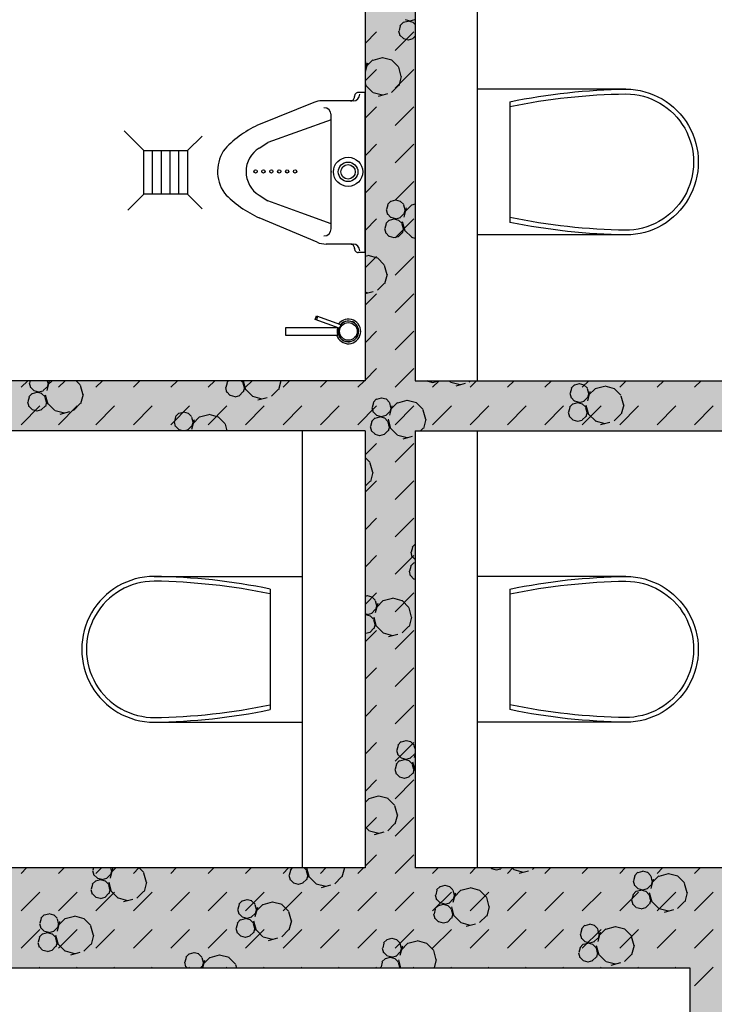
# Model space of a CAD drawing. Header units: millimetres. Extents: x 226749 to 325316, y -44191 to 40236.
# Tile 24 of 164: x 270950 to 272617, y -35667 to -33303. Entities that reach past the tile are written whole.
import ezdxf

# ---------------------------------------------------------------- set-up
doc = ezdxf.new("R2010")
doc.units = ezdxf.units.MM
doc.header["$LTSCALE"] = 100

msp = doc.modelspace()

# ---------------------------------------------------------------- hatches: boundary and pattern name
h = msp.add_hatch()
h.set_pattern_fill('DASH', color=256, scale=20, angle=45)
h.set_pattern_definition([(45, (312278.43, 34080), (0, 89.80256), [63.5, -63.5])])
h.paths.add_polyline_path([(272558.43, -35580), (272558.43, -38580), (271928.43, -38580), (271928.43, -38820), (273278.43, -38820), (273278.43, -38580), (272798.43, -38580), (272798.43, -35580), (275398.43, -35580), (275398.43, -38580), (274978.43, -38580), (274978.43, -38820), (276578.43, -38820), (276578.43, -38580), (275638.43, -38580), (275638.43, -35580), (278398.43, -35580), (278398.43, -38580), (277878.43, -38580), (277878.43, -38820), (278638.43, -38820), (278638.43, -34470), (278398.43, -34470), (278398.43, -35340), (274733.43, -35340), (274733.43, -31500), (274883.43, -31500), (274883.43, -31260), (274383.43, -31260), (274383.43, -31500), (274613.43, -31500), (274613.43, -33000), (274513.43, -33000), (274513.43, -33120), (274613.43, -33120), (274613.43, -35340), (273313.43, -35340), (273313.43, -35265), (273193.43, -35265), (273193.43, -35340), (271898.43, -35340), (271898.43, -34290), (273193.43, -34290), (273193.43, -34365), (273313.43, -34365), (273313.43, -34095), (273193.43, -34095), (273193.43, -34170), (271898.43, -34170), (271898.43, -33120), (273193.43, -33120), (273193.43, -33195), (273313.43, -33195), (273313.43, -33120), (273508.43, -33120), (273508.43, -33000), (271898.43, -33000), (271898.43, -31500), (273383.43, -31500), (273383.43, -31260), (270163.43, -31260), (270163.43, -31500), (271778.43, -31500), (271778.43, -33000), (270208.43, -33000), (270208.43, -33120), (271778.43, -33120), (271778.43, -34170), (270358.43, -34170), (270358.43, -34365), (270478.43, -34365), (270478.43, -34290), (271778.43, -34290), (271778.43, -35340), (270478.43, -35340), (270478.43, -35265), (270358.43, -35265), (270358.43, -35340), (269058.43, -35340), (269058.43, -33120), (269208.43, -33120), (269208.43, -33000), (269058.43, -33000), (269058.43, -31500), (269163.43, -31500), (269163.43, -31260), (264078.43, -31260), (264078.43, -38820), (265978.43, -38820), (265978.43, -38580), (264318.43, -38580), (264318.43, -31500), (268818.43, -31500), (268818.43, -38580), (268478.43, -38580), (268478.43, -38820), (270628.43, -38820), (270628.43, -38580), (269058.43, -38580), (269058.43, -35580)])
h.paths.add_polyline_path([(278398.43, -31500), (278398.43, -32370), (278638.43, -32370), (278638.43, -31260), (278283.43, -31260), (278283.43, -31500)])
h = msp.add_hatch()
h.set_pattern_fill('BET_KOM', color=256, scale=15, angle=135, pattern_type=2)
h.set_pattern_definition([(135, (-1982200.04, 658671.7), (-127.27922, -127.27922), [23.2935, -288.4755]), (165, (-1982216.51, 658688.18), (-127.279202, -127.27915), [23.2935, -336.7065]), (195, (-1982239.01, 658694.205), (-127.2791504, -127.2792018), [23.2935, -600.2445]), (225, (-1982261.5, 658688.18), (220.453974, -220.453974), [23.2935, -156.7065]), (285, (-1982200.04, 658671.7), (127.27915, 127.279202), [23.2935, -336.7065]), (255, (-1982194.01, 658649.2), (127.2792018, 127.2791504), [23.2935, -600.2445]), (225, (-1982200.04, 658626.7), (220.453974, -220.453974), [23.2935, -156.7065]), (195, (-1982216.51, 658610.235), (127.2791504, 127.2792018), [23.2935, -600.243]), (255, (-1982277.98, 658671.7), (127.2792018, 127.2791504), [23.2935, -600.243]), (165, (-1982239.01, 658604.2), (127.279202, 127.27915), [23.2935, -336.7065]), (285, (-1982284.01, 658649.2), (-127.27915, -127.279202), [23.2935, -336.7065]), (135, (-1982261.51, 658610.23), (-127.27922, -127.27922), [23.2935, -288.4755]), (135, (-1982280.7, 658688.74), (-127.27922, -127.27922), [11.6475, -300.1215]), (165, (-1982288.94, 658696.97), (-127.279202, -127.27915), [11.6475, -348.3525]), (285, (-1982280.7, 658688.74), (127.27915, 127.279202), [11.6475, -348.3525]), (195, (-1982300.19, 658699.99), (-127.2791504, -127.2792018), [11.6475, -611.8905]), (255, (-1982277.69, 658677.49), (127.2792018, 127.2791504), [11.6475, -611.8905]), (225, (-1982311.44, 658696.97), (220.453974, -220.453974), [11.6475, -168.3525]), (225, (-1982280.7, 658666.24), (220.453974, -220.453974), [11.6475, -168.3525]), (255, (-1982319.675, 658688.74), (127.2792018, 127.2791504), [11.6475, -611.8905]), (195, (-1982288.94, 658658), (127.2791504, 127.2792018), [11.6475, -611.8905]), (285, (-1982322.69, 658677.49), (-127.27915, -127.279202), [11.6475, -348.3525]), (165, (-1982300.19, 658654.99), (127.279202, 127.27915), [11.6475, -348.3525]), (135, (-1982311.44, 658658), (-127.27922, -127.27922), [11.6475, -300.1215]), (135, (-1982284.69, 658643.23), (-127.27922, -127.27922), [11.6475, -300.1215]), (135, (-1982315.42, 658612.5), (-127.27922, -127.27922), [11.6475, -300.1215]), (165, (-1982292.92, 658651.47), (-127.279202, -127.27915), [11.6475, -348.3525]), (195, (-1982304.17, 658654.48), (-127.2791504, -127.2792018), [11.6475, -611.8905]), (225, (-1982315.42, 658651.47), (220.453974, -220.453974), [11.6475, -168.3525]), (225, (-1982284.7, 658620.73), (220.453974, -220.453974), [11.6475, -168.3525]), (255, (-1982323.66, 658643.23), (127.2792018, 127.2791504), [11.6475, -611.8905]), (285, (-1982326.67, 658631.98), (-127.27915, -127.279202), [11.6475, -348.3525]), (285, (-1982284.69, 658643.23), (127.27915, 127.279202), [11.6475, -348.3525]), (255, (-1982281.67, 658631.98), (127.2792018, 127.2791504), [11.6475, -611.8905]), (195, (-1982292.92, 658612.495), (127.2791504, 127.2792018), [11.6475, -611.8905]), (165, (-1982304.17, 658609.48), (127.279202, 127.27915), [11.6475, -348.3525])])
h.paths.add_polyline_path([(269058.43, -35340), (269058.43, -33120), (269208.43, -33120), (269208.43, -33000), (269058.43, -33000), (269058.43, -31500), (269163.43, -31500), (269163.43, -31260), (264078.43, -31260), (264078.43, -38820), (265978.43, -38820), (265978.43, -38580), (264318.43, -38580), (264318.43, -31500), (268818.43, -31500), (268818.43, -38580), (268478.43, -38580), (268478.43, -38820), (270628.43, -38820), (270628.43, -38580), (269058.43, -38580), (269058.43, -35580), (272558.43, -35580), (272558.43, -38580), (271928.43, -38580), (271928.43, -38820), (273278.43, -38820), (273278.43, -38580), (272798.43, -38580), (272798.43, -35580), (275398.43, -35580), (275398.43, -38580), (274978.43, -38580), (274978.43, -38820), (276578.43, -38820), (276578.43, -38580), (275638.43, -38580), (275638.43, -35580), (278398.43, -35580), (278398.43, -38580), (277878.43, -38580), (277878.43, -38820), (278638.43, -38820), (278638.43, -34470), (278398.43, -34470), (278398.43, -35340), (274733.43, -35340), (274733.43, -31500), (274883.43, -31500), (274883.43, -31260), (274383.43, -31260), (274383.43, -31500), (274613.43, -31500), (274613.43, -33000), (274513.43, -33000), (274513.43, -33120), (274613.43, -33120), (274613.43, -35340), (273313.43, -35340), (273313.43, -35265), (273193.43, -35265), (273193.43, -35340), (271898.43, -35340), (271898.43, -34290), (273193.43, -34290), (273193.43, -34365), (273313.43, -34365), (273313.43, -34095), (273193.43, -34095), (273193.43, -34170), (271898.43, -34170), (271898.43, -33120), (273193.43, -33120), (273193.43, -33195), (273313.43, -33195), (273313.43, -33120), (273508.43, -33120), (273508.43, -33000), (271898.43, -33000), (271898.43, -31500), (273383.43, -31500), (273383.43, -31260), (270163.43, -31260), (270163.43, -31500), (271778.43, -31500), (271778.43, -33000), (270208.43, -33000), (270208.43, -33120), (271778.43, -33120), (271778.43, -34170), (270358.43, -34170), (270358.43, -34365), (270478.43, -34365), (270478.43, -34290), (271778.43, -34290), (271778.43, -35340), (270478.43, -35340), (270478.43, -35265), (270358.43, -35265), (270358.43, -35340)])
h.paths.add_polyline_path([(278638.43, -31260), (278283.43, -31260), (278283.43, -31500), (278398.43, -31500), (278398.43, -32370), (278638.43, -32370)])

# ---------------------------------------------------------------- linework, layer by layer
for p, q in [((271778.43, -33120), (271778.43, -34170)), ((271778.43, -33120), (271778.43, -34170)), ((271898.43, -33120), (271898.43, -34170)), ((271898.43, -33120), (271898.43, -34170)), ((272048.43, -34170), (272048.43, -33120)), ((272048.43, -34170), (272048.43, -33120)), ((271870.61, -33309.41), (271862.37, -33317.65)), ((271881.65, -33307.33), (271870.4, -33310.34)), ((271886.54, -33306.54), (271875.29, -33303.53)), ((271893.81, -33310.06), (271882.56, -33307.05)), ((271896.88, -33303.8), (271885.63, -33306.82)), ((271898.43, -33314.73), (271893.11, -33309.41)), ((271778.43, -33360.32), (271806.08, -33332.67)), ((271850.99, -33377.57), (271895.89, -33332.67)), ((271859.15, -33329.83), (271862.16, -33341.08)), ((271863.07, -33318.3), (271860.06, -33329.55)), ((271870.61, -33348.38), (271862.37, -33340.15)), ((271882.56, -33352.05), (271871.31, -33349.03)), ((271892.9, -33349.31), (271881.65, -33352.33)), ((271898.43, -33343.06), (271893.11, -33348.38)), ((271778.43, -33402.58), (271780.85, -33411.6)), ((271797.24, -33399.98), (271780.77, -33416.45)), ((271819.53, -33394.88), (271797.03, -33400.91)), ((271842.94, -33400.63), (271820.44, -33394.6)), ((271858.71, -33416.45), (271842.24, -33399.98)), ((271784.06, -33407.42), (271778.43, -33428.42)), ((271778.43, -33450.12), (271806.08, -33422.47)), ((271781.76, -33411.32), (271778.75, -33422.57)), ((271850.99, -33467.37), (271895.89, -33422.47)), ((271858.5, -33417.38), (271864.53, -33439.88)), ((271865.44, -33439.6), (271859.41, -33462.1)), ((271778.43, -33454.45), (271780.56, -33462.38)), ((271797.24, -33477.92), (271780.77, -33461.45)), ((271858.71, -33461.45), (271842.24, -33477.92)), ((271749.8, -33498.09), (271675.05, -33498.09)), ((271749.8, -33498.09), (271675.05, -33498.09)), ((271778.43, -33477.87), (271762.33, -33477.87)), ((271778.43, -33477.87), (271762.33, -33477.87)), ((271778.43, -33862.13), (271778.43, -33477.87)), ((271778.43, -33862.13), (271778.43, -33477.87)), ((271820.44, -33484.6), (271797.94, -33478.57)), ((271832.35, -33481.44), (271809.85, -33487.47)), ((271655.29, -33501.93), (271526.5, -33553.87)), ((271655.29, -33501.93), (271526.5, -33553.87)), ((271778.43, -33539.92), (271806.08, -33512.27)), ((271850.99, -33557.17), (271895.89, -33512.27)), ((271697, -33543.96), (271545.45, -33598.35)), ((271697, -33543.96), (271545.45, -33598.35)), ((271697, -33806.42), (271697, -33529.91)), ((271697, -33806.42), (271697, -33529.91)), ((271247.66, -33617.5), (271200.08, -33569.92)), ((271247.66, -33617.5), (271200.08, -33569.92)), ((271352.66, -33617.5), (271387.65, -33582.51)), ((271352.66, -33617.5), (271387.65, -33582.51)), ((271524.31, -33611.53), (271545.45, -33598.35)), ((271524.31, -33611.53), (271545.45, -33598.35)), ((271778.43, -33629.73), (271806.08, -33602.07)), ((271850.99, -33646.97), (271895.89, -33602.07)), ((271247.66, -33722.5), (271247.66, -33617.5)), ((271247.66, -33617.5), (271352.66, -33617.5)), ((271247.66, -33722.5), (271247.66, -33617.5)), ((271247.66, -33617.5), (271352.66, -33617.5)), ((271268.66, -33722.5), (271268.66, -33617.5)), ((271268.66, -33722.5), (271268.66, -33617.5)), ((271289.66, -33722.5), (271289.66, -33617.5)), ((271289.66, -33722.5), (271289.66, -33617.5)), ((271310.66, -33722.5), (271310.66, -33617.5)), ((271310.66, -33722.5), (271310.66, -33617.5)), ((271331.66, -33722.5), (271331.66, -33617.5)), ((271331.66, -33722.5), (271331.66, -33617.5)), ((271352.66, -33617.5), (271352.66, -33722.5)), ((271352.66, -33617.5), (271352.66, -33722.5)), ((271778.43, -33719.53), (271806.08, -33691.88)), ((271850.99, -33736.78), (271895.89, -33691.88)), ((271247.66, -33722.5), (271209.35, -33760.8)), ((271247.66, -33722.5), (271209.35, -33760.8)), ((271352.66, -33722.5), (271247.66, -33722.5)), ((271352.66, -33722.5), (271247.66, -33722.5)), ((271352.66, -33722.5), (271387.6, -33757.44)), ((271352.66, -33722.5), (271387.6, -33757.44)), ((271524.11, -33724.67), (271545.21, -33737.93)), ((271524.11, -33724.67), (271545.21, -33737.93)), ((271624.08, -33766.55), (271545.21, -33737.93)), ((271624.08, -33766.55), (271545.21, -33737.93)), ((271832.95, -33747.8), (271829.93, -33759.05)), ((271840.49, -33738.92), (271832.25, -33747.15)), ((271851.53, -33736.83), (271840.27, -33739.85)), ((271863.68, -33739.57), (271852.43, -33736.55)), ((271871.22, -33747.15), (271862.99, -33738.92)), ((271871.01, -33748.08), (271874.02, -33759.33)), ((271877.23, -33755.15), (271871.21, -33777.65)), ((271874.94, -33759.05), (271871.92, -33770.3)), ((271890.42, -33747.71), (271873.94, -33764.18)), ((271898.43, -33746.44), (271890.2, -33748.64)), ((271663.36, -33837.5), (271524.63, -33778.86)), ((271663.36, -33837.5), (271524.63, -33778.86)), ((271697.1, -33793.04), (271624.08, -33766.55)), ((271697.1, -33793.04), (271624.08, -33766.55)), ((271778.43, -33809.33), (271806.08, -33781.68)), ((271829.02, -33759.33), (271832.04, -33770.58)), ((271840.49, -33777.89), (271832.25, -33769.65)), ((271847.54, -33782.34), (271836.29, -33785.35)), ((271852.43, -33781.55), (271841.18, -33778.54)), ((271859.7, -33785.07), (271848.45, -33782.06)), ((271850.99, -33826.58), (271895.89, -33781.68)), ((271862.77, -33778.82), (271851.52, -33781.83)), ((271871.22, -33769.65), (271862.99, -33777.89)), ((271825.04, -33804.84), (271828.06, -33816.09)), ((271828.97, -33793.31), (271825.95, -33804.56)), ((271836.51, -33784.42), (271828.27, -33792.66)), ((271867.24, -33792.66), (271859.01, -33784.42)), ((271867.03, -33793.59), (271870.04, -33804.84)), ((271867.7, -33787.61), (271873.73, -33810.11)), ((271870.95, -33804.56), (271867.94, -33815.81)), ((271836.51, -33823.4), (271828.27, -33815.16)), ((271848.45, -33827.06), (271837.2, -33824.04)), ((271858.79, -33824.32), (271847.54, -33827.34)), ((271867.24, -33815.16), (271859, -33823.4)), ((271890.42, -33825.66), (271873.94, -33809.18)), ((271898.43, -33828.26), (271891.11, -33826.3)), ((271748.47, -33841.9), (271685.09, -33841.9)), ((271748.47, -33841.9), (271685.09, -33841.9)), ((271778.43, -33862.13), (271762.33, -33862.13)), ((271778.43, -33862.13), (271762.33, -33862.13)), ((271785.42, -33869.89), (271778.43, -33871.77)), ((271778.43, -33899.13), (271806.08, -33871.48)), ((271808.83, -33875.64), (271786.33, -33869.61)), ((271824.61, -33891.46), (271808.14, -33874.99)), ((271850.99, -33916.38), (271895.89, -33871.48)), ((271824.39, -33892.39), (271830.42, -33914.89)), ((271831.33, -33914.61), (271825.3, -33937.11)), ((271824.61, -33936.46), (271808.14, -33952.93)), ((271798.24, -33956.46), (271778.43, -33961.76)), ((271786.33, -33959.61), (271778.43, -33957.49)), ((271778.43, -33988.94), (271806.08, -33961.28)), ((271850.99, -34006.19), (271895.89, -33961.28)), ((271658.96, -34022.71), (271661.97, -34014.41)), ((271658.96, -34022.71), (271661.97, -34014.41)), ((271664.72, -34015.41), (271661.7, -34023.71)), ((271664.72, -34015.41), (271661.7, -34023.71)), ((271661.97, -34014.41), (271719.53, -34035.36)), ((271661.97, -34014.41), (271719.53, -34035.36)), ((271713.21, -34042.83), (271587.5, -34042.83)), ((271587.5, -34042.83), (271587.5, -34060.49)), ((271713.21, -34042.83), (271587.5, -34042.83)), ((271587.5, -34042.83), (271587.5, -34060.49)), ((271716.73, -34043.74), (271658.96, -34022.71)), ((271716.73, -34043.74), (271658.96, -34022.71)), ((271712.79, -34042.3), (271712.57, -34042.83)), ((271712.79, -34042.3), (271712.57, -34042.83)), ((271712.72, -34044.09), (271713.21, -34042.83)), ((271712.72, -34044.09), (271713.21, -34042.83)), ((271720.08, -34035.56), (271716.73, -34043.74)), ((271720.08, -34035.56), (271716.73, -34043.74)), ((271587.5, -34060.49), (271713.21, -34060.49)), ((271587.5, -34060.49), (271713.21, -34060.49)), ((271713.21, -34060.49), (271712.72, -34059.24)), ((271713.21, -34060.49), (271712.72, -34059.24)), ((271778.43, -34078.74), (271806.08, -34051.09)), ((271850.99, -34095.99), (271895.89, -34051.09)), ((271778.43, -34168.54), (271806.08, -34140.89)), ((271850.99, -34185.79), (271895.89, -34140.89)), ((271778.43, -34170), (270358.43, -34170)), ((271778.43, -34170), (270358.43, -34170)), ((270952.96, -34185.79), (270968.75, -34170)), ((270972.17, -34175.27), (270975.19, -34186.52)), ((270974.42, -34170), (270973.08, -34174.99)), ((271020.38, -34171.09), (271014.36, -34193.59)), ((271018.09, -34174.99), (271015.07, -34186.24)), ((271015.76, -34170), (271017.17, -34175.27)), ((271027.22, -34170), (271017.09, -34180.13)), ((271042.76, -34185.79), (271058.55, -34170)), ((271095.04, -34180.13), (271084.91, -34170)), ((271094.82, -34181.05), (271100.85, -34203.55)), ((271132.57, -34185.79), (271148.36, -34170)), ((271222.37, -34185.79), (271238.16, -34170)), ((271312.17, -34185.79), (271327.96, -34170)), ((271401.97, -34185.79), (271417.76, -34170)), ((271447.13, -34175.15), (271444.12, -34186.4)), ((271450.93, -34170), (271446.43, -34174.5)), ((271485.4, -34174.5), (271480.91, -34170)), ((271485.19, -34175.43), (271488.21, -34186.68)), ((271486.01, -34170), (271491.89, -34191.95)), ((271491.78, -34185.79), (271507.57, -34170)), ((271576.55, -34170), (271570.75, -34191.67)), ((271581.58, -34185.79), (271597.37, -34170)), ((271671.38, -34185.79), (271687.17, -34170)), ((271761.18, -34185.79), (271776.97, -34170)), ((271898.43, -34170), (273193.43, -34170)), ((271898.43, -34170), (273193.43, -34170)), ((271929.68, -34171.13), (271928.55, -34170)), ((271941.63, -34174.79), (271930.38, -34171.78)), ((271951.97, -34172.06), (271940.72, -34175.07)), ((271940.79, -34185.79), (271956.58, -34170)), ((271953.31, -34170), (271952.18, -34171.13)), ((271983.59, -34173.39), (271980.2, -34170)), ((272006.79, -34180.07), (271984.29, -34174.04)), ((272018.69, -34176.91), (271996.19, -34182.94)), ((272031.98, -34170), (272028.59, -34173.39)), ((272030.59, -34185.79), (272046.38, -34170)), ((272120.39, -34185.79), (272136.18, -34170)), ((272210.2, -34185.79), (272225.99, -34170)), ((272281.39, -34179.83), (272273.16, -34188.06)), ((272292.43, -34177.74), (272281.18, -34180.75)), ((272304.59, -34180.47), (272293.34, -34177.46)), ((272300, -34185.79), (272315.79, -34170)), ((272312.13, -34188.06), (272303.89, -34179.82)), ((272353.61, -34183.52), (272331.11, -34189.55)), ((272377.02, -34189.27), (272354.52, -34183.24)), ((272389.8, -34185.79), (272405.59, -34170)), ((272479.6, -34185.79), (272495.39, -34170)), ((272569.41, -34185.79), (272585.2, -34170)), ((270979.65, -34200.37), (270971.42, -34208.6)), ((270983.64, -34193.83), (270975.4, -34185.59)), ((270990.69, -34198.28), (270979.44, -34201.29)), ((270995.58, -34197.49), (270984.33, -34194.48)), ((271002.85, -34201.01), (270991.6, -34198)), ((271005.92, -34194.76), (270994.67, -34197.77)), ((271010.39, -34208.6), (271002.16, -34200.37)), ((271014.37, -34185.6), (271006.14, -34193.83)), ((271010.85, -34203.55), (271016.88, -34226.05)), ((271101.76, -34203.28), (271095.73, -34225.78)), ((271443.21, -34186.68), (271446.22, -34197.93)), ((271454.67, -34205.23), (271446.43, -34197)), ((271466.62, -34208.9), (271455.37, -34205.88)), ((271476.96, -34206.16), (271465.7, -34209.18)), ((271485.4, -34197), (271477.17, -34205.23)), ((271489.12, -34186.4), (271486.1, -34197.65)), ((271508.58, -34207.49), (271492.11, -34191.02)), ((271531.78, -34214.17), (271509.28, -34208.14)), ((271570.05, -34191.02), (271553.58, -34207.49)), ((272269.93, -34200.24), (272272.95, -34211.49)), ((272273.86, -34188.71), (272270.84, -34199.96)), ((272311.92, -34188.99), (272314.93, -34200.24)), ((272318.14, -34196.06), (272312.12, -34218.56)), ((272315.84, -34199.96), (272312.83, -34211.21)), ((272331.32, -34188.62), (272314.85, -34205.09)), ((272392.79, -34205.09), (272376.32, -34188.62)), ((272392.58, -34206.02), (272398.61, -34228.52)), ((270952.96, -34275.59), (270997.86, -34230.69)), ((270968.19, -34220.78), (270971.21, -34232.03)), ((270972.12, -34209.25), (270969.1, -34220.5)), ((270979.66, -34239.34), (270971.42, -34231.1)), ((271010.39, -34231.1), (271002.15, -34239.34)), ((271010.18, -34209.53), (271013.19, -34220.78)), ((271014.1, -34220.5), (271011.09, -34231.75)), ((271033.57, -34241.6), (271017.09, -34225.13)), ((271042.76, -34275.59), (271087.66, -34230.69)), ((271095.04, -34225.13), (271078.56, -34241.6)), ((271132.57, -34275.59), (271177.47, -34230.69)), ((271222.37, -34275.59), (271267.27, -34230.69)), ((271312.17, -34275.59), (271357.07, -34230.69)), ((271401.97, -34275.59), (271446.87, -34230.69)), ((271491.78, -34275.59), (271536.68, -34230.69)), ((271543.68, -34211.02), (271521.18, -34217.04)), ((271581.58, -34275.59), (271626.48, -34230.69)), ((271671.38, -34275.59), (271716.28, -34230.69)), ((271761.18, -34275.59), (271806.08, -34230.69)), ((271798.84, -34222.81), (271795.83, -34234.06)), ((271806.38, -34213.93), (271798.15, -34222.17)), ((271817.42, -34211.84), (271806.17, -34214.86)), ((271829.58, -34214.58), (271818.33, -34211.56)), ((271837.12, -34222.17), (271828.88, -34213.93)), ((271836.91, -34223.09), (271839.92, -34234.34)), ((271843.13, -34230.16), (271837.1, -34252.66)), ((271856.31, -34222.73), (271839.84, -34239.2)), ((271850.99, -34275.59), (271895.89, -34230.69)), ((271878.6, -34217.63), (271856.1, -34223.65)), ((271902.01, -34223.37), (271879.51, -34217.35)), ((271917.78, -34239.2), (271901.31, -34222.73)), ((271940.79, -34275.59), (271985.69, -34230.69)), ((272030.59, -34275.59), (272075.49, -34230.69)), ((272120.39, -34275.59), (272165.29, -34230.69)), ((272210.2, -34275.59), (272255.1, -34230.69)), ((272277.41, -34225.33), (272269.18, -34233.57)), ((272281.39, -34218.8), (272273.16, -34210.56)), ((272288.45, -34223.25), (272277.2, -34226.26)), ((272293.34, -34222.46), (272282.09, -34219.45)), ((272300.61, -34225.98), (272289.36, -34222.97)), ((272303.68, -34219.72), (272292.43, -34222.74)), ((272308.15, -34233.57), (272299.91, -34225.33)), ((272300, -34275.59), (272344.9, -34230.69)), ((272312.13, -34210.56), (272303.89, -34218.8)), ((272308.61, -34228.52), (272314.64, -34251.02)), ((272389.8, -34275.59), (272434.7, -34230.69)), ((272399.52, -34228.24), (272393.49, -34250.74)), ((272479.6, -34275.59), (272524.51, -34230.69)), ((272569.41, -34275.59), (272614.31, -34230.69)), ((270991.6, -34243), (270980.35, -34239.99)), ((271001.94, -34240.27), (270990.69, -34243.28)), ((271056.76, -34248.27), (271034.26, -34242.25)), ((271068.67, -34245.12), (271046.17, -34251.15)), ((271331.37, -34248.03), (271323.13, -34256.27)), ((271342.41, -34245.95), (271331.16, -34248.96)), ((271354.57, -34248.68), (271343.32, -34245.67)), ((271362.11, -34256.27), (271353.87, -34248.03)), ((271403.58, -34251.73), (271381.08, -34257.76)), ((271427, -34257.48), (271404.5, -34251.45)), ((271794.92, -34234.34), (271797.93, -34245.6)), ((271806.38, -34252.9), (271798.15, -34244.67)), ((271818.33, -34256.56), (271807.08, -34253.55)), ((271828.67, -34253.83), (271817.42, -34256.84)), ((271837.12, -34244.67), (271828.88, -34252.9)), ((271840.83, -34234.06), (271837.82, -34245.31)), ((271917.57, -34240.13), (271923.6, -34262.63)), ((272265.95, -34245.75), (272268.97, -34257)), ((272269.88, -34234.22), (272266.86, -34245.47)), ((272307.94, -34234.5), (272310.95, -34245.75)), ((272311.86, -34245.47), (272308.85, -34256.72)), ((272331.32, -34266.56), (272314.85, -34250.09)), ((272392.79, -34250.09), (272376.32, -34266.56)), ((271319.91, -34268.45), (271322.92, -34279.7)), ((271323.83, -34256.92), (271320.82, -34268.17)), ((271331.37, -34287.01), (271323.13, -34278.77)), ((271362.11, -34278.77), (271353.87, -34287.01)), ((271361.89, -34257.2), (271364.91, -34268.45)), ((271368.12, -34264.27), (271362.09, -34286.77)), ((271365.82, -34268.17), (271362.8, -34279.42)), ((271381.3, -34256.83), (271364.83, -34273.3)), ((271442.77, -34273.3), (271426.3, -34256.83)), ((271442.56, -34274.23), (271446.78, -34290)), ((271794.86, -34268.32), (271791.85, -34279.57)), ((271802.4, -34259.44), (271794.16, -34267.67)), ((271813.44, -34257.35), (271802.19, -34260.37)), ((271825.6, -34260.09), (271814.35, -34257.07)), ((271833.14, -34267.67), (271824.9, -34259.44)), ((271832.92, -34268.6), (271835.94, -34279.85)), ((271833.6, -34262.62), (271839.63, -34285.12)), ((271924.51, -34262.35), (271918.48, -34284.85)), ((272277.41, -34264.3), (272269.18, -34256.07)), ((272289.36, -34267.97), (272278.11, -34264.95)), ((272299.7, -34265.23), (272288.45, -34268.25)), ((272308.15, -34256.07), (272299.91, -34264.3)), ((272354.52, -34273.24), (272332.02, -34267.21)), ((272366.42, -34270.09), (272343.92, -34276.12)), ((271778.43, -34290), (270478.43, -34290)), ((271778.43, -34290), (270478.43, -34290)), ((271340.82, -34290), (271332.07, -34287.65)), ((271353.66, -34287.93), (271345.95, -34290)), ((271628.43, -35340), (271628.43, -34290)), ((271628.43, -35340), (271628.43, -34290)), ((271778.43, -34290), (271778.43, -35340)), ((271778.43, -34290), (271778.43, -35340)), ((271790.94, -34279.85), (271793.95, -34291.1)), ((271802.4, -34298.41), (271794.17, -34290.17)), ((271814.35, -34302.07), (271803.1, -34299.06)), ((271824.69, -34299.34), (271813.44, -34302.35)), ((271833.14, -34290.17), (271824.9, -34298.41)), ((271836.85, -34279.57), (271833.83, -34290.82)), ((271856.31, -34300.67), (271839.84, -34284.2)), ((271879.51, -34307.35), (271857.01, -34301.32)), ((271898.43, -34290), (271898.43, -35340)), ((271898.43, -34290), (273193.43, -34290)), ((271898.43, -34290), (271898.43, -35340)), ((271898.43, -34290), (273193.43, -34290)), ((271917.78, -34284.2), (271911.98, -34290)), ((272048.43, -35340), (272048.43, -34290)), ((272048.43, -35340), (272048.43, -34290)), ((271778.43, -34348.15), (271806.08, -34320.49)), ((271850.99, -34365.4), (271895.89, -34320.49)), ((271891.41, -34304.19), (271868.91, -34310.22)), ((271790.5, -34366.48), (271778.43, -34354.41)), ((271790.29, -34367.4), (271796.32, -34389.9)), ((271797.23, -34389.63), (271791.2, -34412.13)), ((271778.43, -34437.95), (271806.08, -34410.3)), ((271790.5, -34411.48), (271778.43, -34423.55)), ((271850.99, -34455.2), (271895.89, -34410.3)), ((271778.43, -34527.75), (271806.08, -34500.1)), ((271850.99, -34545), (271895.89, -34500.1)), ((271898.43, -34562.79), (271891.32, -34569.9)), ((271888.09, -34582.08), (271891.11, -34593.33)), ((271892.02, -34570.55), (271889, -34581.8)), ((271778.43, -34617.55), (271806.08, -34589.9)), ((271850.99, -34634.8), (271895.89, -34589.9)), ((271895.58, -34607.17), (271887.34, -34615.41)), ((271898.43, -34599.51), (271891.32, -34592.4)), ((271898.43, -34607.28), (271895.36, -34608.1)), ((271884.11, -34627.58), (271887.13, -34638.83)), ((271888.04, -34616.05), (271885.02, -34627.3)), ((271895.58, -34646.14), (271887.34, -34637.91)), ((271898.43, -34647.37), (271896.27, -34646.79)), ((271778.43, -34707.36), (271806.08, -34679.7)), ((271850.99, -34724.61), (271895.89, -34679.7)), ((271783.32, -34686.86), (271778.43, -34688.17)), ((271795.48, -34689.59), (271784.23, -34686.58)), ((271803.01, -34697.18), (271794.78, -34688.94)), ((271802.8, -34698.11), (271805.82, -34709.36)), ((271822.21, -34697.74), (271805.74, -34714.21)), ((271844.49, -34692.64), (271821.99, -34698.67)), ((271867.9, -34698.39), (271845.4, -34692.36)), ((271883.68, -34714.21), (271867.21, -34697.74)), ((271803.01, -34719.68), (271794.78, -34727.91)), ((271809.03, -34705.17), (271803, -34727.67)), ((271806.73, -34709.08), (271803.71, -34720.33)), ((271883.46, -34715.14), (271889.49, -34737.64)), ((271784.23, -34731.58), (271778.43, -34730.02)), ((271779.33, -34732.36), (271778.43, -34732.61)), ((271791.49, -34735.1), (271780.24, -34732.08)), ((271794.57, -34728.84), (271783.32, -34731.86)), ((271799.03, -34742.69), (271790.8, -34734.45)), ((271798.82, -34743.61), (271801.83, -34754.86)), ((271799.49, -34737.64), (271805.52, -34760.14)), ((271890.4, -34737.36), (271884.37, -34759.86)), ((271778.43, -34797.16), (271806.08, -34769.51)), ((271790.58, -34774.35), (271779.33, -34777.36)), ((271799.03, -34765.19), (271790.8, -34773.42)), ((271802.74, -34754.58), (271799.73, -34765.83)), ((271822.21, -34775.68), (271805.74, -34759.21)), ((271850.99, -34814.41), (271895.89, -34769.51)), ((271883.68, -34759.21), (271867.21, -34775.68)), ((271780.25, -34777.08), (271778.43, -34776.6)), ((271845.4, -34782.36), (271822.9, -34776.33)), ((271857.31, -34779.2), (271834.81, -34785.23)), ((271778.43, -34886.96), (271806.08, -34859.31)), ((271850.99, -34904.21), (271895.89, -34859.31)), ((271778.43, -34976.76), (271806.08, -34949.11)), ((271850.99, -34994.01), (271895.89, -34949.11)), ((271876.49, -35034.59), (271865.24, -35037.6)), ((271888.65, -35037.32), (271877.4, -35034.31)), ((271778.43, -35066.57), (271806.08, -35038.91)), ((271850.99, -35083.82), (271895.89, -35038.91)), ((271853.99, -35057.09), (271857.01, -35068.34)), ((271857.92, -35045.56), (271854.9, -35056.81)), ((271865.45, -35036.68), (271857.22, -35044.91)), ((271896.19, -35044.91), (271887.95, -35036.67)), ((271895.98, -35045.84), (271898.43, -35055.01)), ((271861.47, -35082.18), (271853.23, -35090.42)), ((271865.45, -35075.65), (271857.22, -35067.41)), ((271872.51, -35080.1), (271861.26, -35083.11)), ((271877.4, -35079.31), (271866.15, -35076.3)), ((271884.67, -35082.83), (271873.42, -35079.82)), ((271887.74, -35076.58), (271876.49, -35079.59)), ((271892.21, -35090.42), (271883.97, -35082.18)), ((271896.19, -35067.41), (271887.95, -35075.65)), ((271898.43, -35066.98), (271896.17, -35075.4)), ((271898.43, -35062.29), (271896.89, -35068.06)), ((271850.01, -35102.6), (271853.02, -35113.85)), ((271853.93, -35091.07), (271850.92, -35102.32)), ((271892, -35091.35), (271895.01, -35102.6)), ((271892.67, -35085.37), (271898.43, -35106.88)), ((271895.92, -35102.32), (271892.91, -35113.57)), ((271778.43, -35156.37), (271806.08, -35128.72)), ((271850.99, -35173.62), (271895.89, -35128.72)), ((271861.47, -35121.15), (271853.24, -35112.92)), ((271873.42, -35124.82), (271862.17, -35121.8)), ((271883.76, -35122.08), (271872.51, -35125.1)), ((271892.21, -35112.92), (271883.97, -35121.15)), ((271788.1, -35172.75), (271778.43, -35182.42)), ((271810.39, -35167.65), (271787.89, -35173.68)), ((271833.8, -35173.4), (271811.3, -35167.37)), ((271849.57, -35189.22), (271833.1, -35172.75)), ((271849.36, -35190.15), (271855.39, -35212.65)), ((271778.43, -35246.17), (271806.08, -35218.52)), ((271856.3, -35212.37), (271850.27, -35234.87)), ((271850.99, -35263.42), (271895.89, -35218.52)), ((271788.1, -35250.69), (271778.43, -35241.02)), ((271849.57, -35234.22), (271833.1, -35250.69)), ((271811.3, -35257.37), (271788.8, -35251.34)), ((271823.2, -35254.22), (271800.7, -35260.25)), ((271778.43, -35335.97), (271806.08, -35308.32)), ((271850.99, -35353.22), (271895.89, -35308.32)), ((271778.43, -35340), (270478.43, -35340)), ((271778.43, -35340), (270478.43, -35340)), ((270952.96, -35353.22), (270966.18, -35340)), ((271042.76, -35353.22), (271055.99, -35340)), ((271126.8, -35340), (271125.33, -35345.47)), ((271132.57, -35353.22), (271145.79, -35340)), ((271172.63, -35341.57), (271166.6, -35364.07)), ((271167.88, -35340), (271169.42, -35345.75)), ((271179.95, -35340), (271169.34, -35350.61)), ((271222.37, -35353.22), (271235.59, -35340)), ((271247.28, -35350.61), (271236.67, -35340)), ((271312.17, -35353.22), (271325.39, -35340)), ((271401.97, -35353.22), (271415.2, -35340)), ((271491.78, -35353.22), (271505, -35340)), ((271581.58, -35353.22), (271594.8, -35340)), ((271603.65, -35340), (271598.68, -35344.98)), ((271637.65, -35344.98), (271632.67, -35340)), ((271638.13, -35340), (271644.14, -35362.43)), ((271671.38, -35353.22), (271684.6, -35340)), ((271728.93, -35340), (271722.99, -35362.15)), ((271761.18, -35353.22), (271774.41, -35340)), ((273193.43, -35340), (271898.43, -35340)), ((273193.43, -35340), (271898.43, -35340)), ((271940.79, -35353.22), (271954.01, -35340)), ((272030.59, -35353.22), (272043.82, -35340)), ((272081.93, -35341.61), (272080.32, -35340)), ((272093.87, -35345.27), (272082.62, -35342.26)), ((272104.21, -35342.54), (272092.96, -35345.55)), ((272106.03, -35340), (272104.42, -35341.61)), ((272120.39, -35353.22), (272133.62, -35340)), ((272135.83, -35343.87), (272131.97, -35340)), ((272184.7, -35340), (272180.83, -35343.87)), ((272210.2, -35353.22), (272223.42, -35340)), ((272300, -35353.22), (272313.22, -35340)), ((272389.8, -35353.22), (272403.03, -35340)), ((272479.6, -35353.22), (272492.83, -35340)), ((272569.41, -35353.22), (272582.63, -35340)), ((271124.42, -35345.75), (271127.43, -35357)), ((271135.88, -35364.31), (271127.65, -35356.07)), ((271147.83, -35367.97), (271136.58, -35364.96)), ((271158.17, -35365.24), (271146.92, -35368.25)), ((271166.62, -35356.07), (271158.38, -35364.31)), ((271170.33, -35345.47), (271167.32, -35356.72)), ((271247.07, -35351.53), (271253.1, -35374.03)), ((271595.45, -35357.15), (271598.47, -35368.41)), ((271599.38, -35345.62), (271596.36, -35356.87)), ((271637.44, -35345.91), (271640.45, -35357.16)), ((271641.36, -35356.87), (271638.35, -35368.13)), ((271660.82, -35377.97), (271644.35, -35361.5)), ((271722.29, -35361.5), (271705.82, -35377.97)), ((272159.03, -35350.54), (272136.53, -35344.52)), ((272170.93, -35347.39), (272148.43, -35353.42)), ((272426.1, -35359.19), (272423.09, -35370.44)), ((272433.64, -35350.3), (272425.4, -35358.54)), ((272444.68, -35348.22), (272433.43, -35351.23)), ((272456.84, -35350.95), (272445.59, -35347.94)), ((272464.38, -35358.54), (272456.14, -35350.3)), ((272464.16, -35359.47), (272467.18, -35370.72)), ((272470.39, -35366.53), (272464.36, -35389.03)), ((272483.57, -35359.1), (272467.1, -35375.57)), ((272505.85, -35354), (272483.35, -35360.03)), ((272529.27, -35359.75), (272506.77, -35353.72)), ((272545.04, -35375.57), (272528.57, -35359.1)), ((271124.36, -35379.73), (271121.35, -35390.98)), ((271131.9, -35370.85), (271123.66, -35379.08)), ((271142.94, -35368.76), (271131.69, -35371.77)), ((271155.1, -35371.49), (271143.85, -35368.48)), ((271162.64, -35379.08), (271154.4, -35370.85)), ((271162.42, -35380.01), (271165.44, -35391.26)), ((271163.1, -35374.03), (271169.13, -35396.53)), ((271254.01, -35373.75), (271247.98, -35396.25)), ((271606.91, -35375.71), (271598.68, -35367.48)), ((271618.86, -35379.37), (271607.61, -35376.36)), ((271629.2, -35376.64), (271617.95, -35379.65)), ((271637.65, -35367.48), (271629.41, -35375.71)), ((271684.02, -35384.65), (271661.52, -35378.62)), ((271695.92, -35381.5), (271673.42, -35387.52)), ((271958.63, -35384.41), (271950.39, -35392.65)), ((271969.67, -35382.32), (271958.42, -35385.34)), ((271981.83, -35385.06), (271970.58, -35382.04)), ((271989.36, -35392.64), (271981.13, -35384.41)), ((272030.84, -35388.1), (272008.34, -35394.13)), ((272054.25, -35393.85), (272031.75, -35387.82)), ((272422.18, -35370.72), (272425.19, -35381.97)), ((272433.64, -35389.28), (272425.4, -35381.04)), ((272445.59, -35392.94), (272434.34, -35389.92)), ((272455.93, -35390.2), (272444.68, -35393.22)), ((272464.38, -35381.04), (272456.14, -35389.28)), ((272468.09, -35370.44), (272465.07, -35381.69)), ((272544.83, -35376.5), (272550.86, -35399)), ((270952.96, -35443.03), (270997.86, -35398.12)), ((271042.76, -35443.03), (271087.66, -35398.12)), ((271120.44, -35391.26), (271123.45, -35402.51)), ((271131.9, -35409.82), (271123.67, -35401.58)), ((271132.57, -35443.03), (271177.47, -35398.12)), ((271143.85, -35413.48), (271132.6, -35410.46)), ((271154.19, -35410.74), (271142.94, -35413.76)), ((271162.64, -35401.58), (271154.4, -35409.82)), ((271166.35, -35390.98), (271163.33, -35402.23)), ((271185.81, -35412.08), (271169.34, -35395.61)), ((271209.01, -35418.75), (271186.51, -35412.72)), ((271222.37, -35443.03), (271267.27, -35398.12)), ((271247.28, -35395.61), (271230.81, -35412.08)), ((271312.17, -35443.03), (271357.07, -35398.12)), ((271401.97, -35443.03), (271446.87, -35398.12)), ((271491.78, -35443.03), (271536.68, -35398.12)), ((271581.58, -35443.03), (271626.48, -35398.12)), ((271671.38, -35443.03), (271716.28, -35398.12)), ((271761.18, -35443.03), (271806.08, -35398.12)), ((271850.99, -35443.03), (271895.89, -35398.12)), ((271940.79, -35443.03), (271985.69, -35398.12)), ((271947.17, -35404.82), (271950.18, -35416.07)), ((271951.09, -35393.29), (271948.08, -35404.54)), ((271989.15, -35393.57), (271992.17, -35404.82)), ((271995.38, -35400.64), (271989.35, -35423.14)), ((271993.08, -35404.54), (271990.06, -35415.79)), ((272008.56, -35393.21), (271992.08, -35409.68)), ((272030.59, -35443.03), (272075.49, -35398.12)), ((272070.03, -35409.68), (272053.56, -35393.21)), ((272069.81, -35410.6), (272075.84, -35433.1)), ((272120.39, -35443.03), (272165.29, -35398.12)), ((272210.2, -35443.03), (272255.1, -35398.12)), ((272300, -35443.03), (272344.9, -35398.12)), ((272389.8, -35443.03), (272434.7, -35398.12)), ((272422.12, -35404.69), (272419.11, -35415.95)), ((272429.66, -35395.81), (272421.42, -35404.05)), ((272440.7, -35393.73), (272429.45, -35396.74)), ((272452.86, -35396.46), (272441.61, -35393.44)), ((272460.39, -35404.05), (272452.16, -35395.81)), ((272460.18, -35404.98), (272463.2, -35416.23)), ((272460.86, -35399), (272466.88, -35421.5)), ((272479.6, -35443.03), (272524.51, -35398.12)), ((272551.77, -35398.72), (272545.74, -35421.22)), ((272569.41, -35443.03), (272614.31, -35398.12)), ((271220.91, -35415.6), (271198.41, -35421.63)), ((271476.08, -35427.4), (271473.06, -35438.65)), ((271483.61, -35418.51), (271475.38, -35426.75)), ((271494.65, -35416.43), (271483.4, -35419.44)), ((271506.81, -35419.16), (271495.56, -35416.15)), ((271514.35, -35426.75), (271506.11, -35418.51)), ((271514.14, -35427.68), (271517.15, -35438.93)), ((271520.36, -35434.74), (271514.34, -35457.24)), ((271533.54, -35427.31), (271517.07, -35443.78)), ((271555.83, -35422.21), (271533.33, -35428.24)), ((271579.24, -35427.96), (271556.74, -35421.93)), ((271595.01, -35443.78), (271578.54, -35427.31)), ((271954.65, -35429.92), (271946.41, -35438.15)), ((271958.63, -35423.38), (271950.39, -35415.14)), ((271965.68, -35427.83), (271954.43, -35430.84)), ((271970.58, -35427.04), (271959.32, -35424.03)), ((271977.84, -35430.56), (271966.59, -35427.55)), ((271980.92, -35424.31), (271969.67, -35427.32)), ((271985.38, -35438.15), (271977.15, -35429.92)), ((271989.36, -35415.14), (271981.13, -35423.38)), ((271985.84, -35433.1), (271991.87, -35455.6)), ((272076.75, -35432.83), (272070.72, -35455.33)), ((272418.2, -35416.23), (272421.21, -35427.48)), ((272429.66, -35434.78), (272421.42, -35426.55)), ((272441.61, -35438.44), (272430.36, -35435.43)), ((272451.95, -35435.71), (272440.7, -35438.73)), ((272460.39, -35426.55), (272452.16, -35434.78)), ((272464.11, -35415.94), (272461.09, -35427.2)), ((272483.57, -35437.04), (272467.1, -35420.57)), ((272506.77, -35443.72), (272484.27, -35437.69)), ((272545.04, -35420.57), (272528.57, -35437.04)), ((271008.6, -35452.62), (271000.37, -35460.85)), ((271019.64, -35450.53), (271008.39, -35453.55)), ((271031.8, -35453.27), (271020.55, -35450.25)), ((271039.34, -35460.85), (271031.1, -35452.62)), ((271080.82, -35456.31), (271058.32, -35462.34)), ((271104.23, -35462.06), (271081.73, -35456.03)), ((271472.15, -35438.93), (271475.17, -35450.18)), ((271483.61, -35457.48), (271475.38, -35449.25)), ((271495.56, -35461.15), (271484.31, -35458.13)), ((271505.9, -35458.41), (271494.65, -35461.43)), ((271514.35, -35449.25), (271506.11, -35457.49)), ((271518.06, -35438.65), (271515.05, -35449.9)), ((271594.8, -35444.71), (271600.83, -35467.21)), ((271943.18, -35450.33), (271946.2, -35461.58)), ((271947.11, -35438.8), (271944.09, -35450.05)), ((271954.65, -35468.89), (271946.41, -35460.65)), ((271985.38, -35460.65), (271977.15, -35468.89)), ((271985.17, -35439.08), (271988.18, -35450.33)), ((271989.09, -35450.05), (271986.08, -35461.3)), ((272008.56, -35471.15), (271992.08, -35454.68)), ((272070.03, -35454.68), (272053.56, -35471.15)), ((272518.67, -35440.57), (272496.17, -35446.6)), ((270997.14, -35473.03), (271000.16, -35484.28)), ((271001.07, -35461.5), (270998.05, -35472.75)), ((271008.6, -35491.59), (271000.37, -35483.35)), ((271039.34, -35483.35), (271031.1, -35491.59)), ((271039.13, -35461.78), (271042.14, -35473.03)), ((271045.35, -35468.85), (271039.32, -35491.35)), ((271043.05, -35472.75), (271040.04, -35484)), ((271058.53, -35461.41), (271042.06, -35477.89)), ((271120, -35477.89), (271103.53, -35461.41)), ((271119.79, -35478.81), (271125.82, -35501.31)), ((271468.17, -35484.43), (271471.19, -35495.68)), ((271472.1, -35472.9), (271469.08, -35484.15)), ((271479.63, -35464.02), (271471.4, -35472.26)), ((271490.67, -35461.93), (271479.42, -35464.95)), ((271502.83, -35464.67), (271491.58, -35461.65)), ((271510.37, -35472.26), (271502.13, -35464.02)), ((271510.16, -35473.18), (271513.17, -35484.44)), ((271510.83, -35467.21), (271516.86, -35489.71)), ((271514.08, -35484.15), (271511.07, -35495.4)), ((271601.74, -35466.93), (271595.71, -35489.43)), ((271966.59, -35472.55), (271955.34, -35469.53)), ((271976.93, -35469.81), (271965.68, -35472.83)), ((272031.75, -35477.82), (272009.25, -35471.79)), ((272043.65, -35474.67), (272021.15, -35480.7)), ((272306.36, -35477.58), (272298.12, -35485.82)), ((272317.4, -35475.5), (272306.15, -35478.51)), ((272329.56, -35478.23), (272318.31, -35475.22)), ((272337.1, -35485.82), (272328.86, -35477.58)), ((272378.58, -35481.28), (272356.08, -35487.31)), ((272401.99, -35487.03), (272379.49, -35481)), ((270952.96, -35532.83), (270997.86, -35487.93)), ((270997.08, -35507.01), (270994.07, -35518.26)), ((271004.62, -35498.12), (270996.38, -35506.36)), ((271015.66, -35496.04), (271004.41, -35499.05)), ((271020.55, -35495.25), (271009.3, -35492.24)), ((271027.82, -35498.77), (271016.57, -35495.76)), ((271030.89, -35492.52), (271019.64, -35495.53)), ((271035.36, -35506.36), (271027.12, -35498.12)), ((271035.15, -35507.29), (271038.16, -35518.54)), ((271035.82, -35501.31), (271041.85, -35523.81)), ((271042.76, -35532.83), (271087.66, -35487.93)), ((271126.73, -35501.03), (271120.7, -35523.53)), ((271132.57, -35532.83), (271177.47, -35487.93)), ((271222.37, -35532.83), (271267.27, -35487.93)), ((271312.17, -35532.83), (271357.07, -35487.93)), ((271401.97, -35532.83), (271446.87, -35487.93)), ((271479.63, -35502.99), (271471.4, -35494.76)), ((271491.58, -35506.65), (271480.33, -35503.64)), ((271501.92, -35503.92), (271490.67, -35506.93)), ((271491.78, -35532.83), (271536.68, -35487.93)), ((271510.37, -35494.76), (271502.13, -35502.99)), ((271533.54, -35505.25), (271517.07, -35488.78)), ((271556.74, -35511.93), (271534.24, -35505.9)), ((271595.01, -35488.78), (271578.54, -35505.25)), ((271581.58, -35532.83), (271626.48, -35487.93)), ((271671.38, -35532.83), (271716.28, -35487.93)), ((271761.18, -35532.83), (271806.08, -35487.93)), ((271850.99, -35532.83), (271895.89, -35487.93)), ((271940.79, -35532.83), (271985.69, -35487.93)), ((272030.59, -35532.83), (272075.49, -35487.93)), ((272120.39, -35532.83), (272165.29, -35487.93)), ((272210.2, -35532.83), (272255.1, -35487.93)), ((272294.9, -35498), (272297.91, -35509.25)), ((272298.82, -35486.47), (272295.81, -35497.72)), ((272306.36, -35516.55), (272298.12, -35508.32)), ((272300, -35532.83), (272344.9, -35487.93)), ((272337.1, -35508.32), (272328.86, -35516.56)), ((272336.88, -35486.75), (272339.9, -35498)), ((272343.11, -35493.81), (272337.08, -35516.31)), ((272340.81, -35497.72), (272337.8, -35508.97)), ((272356.29, -35486.38), (272339.82, -35502.85)), ((272389.8, -35532.83), (272434.7, -35487.93)), ((272417.76, -35502.85), (272401.29, -35486.38)), ((272417.55, -35503.78), (272423.58, -35526.28)), ((272479.6, -35532.83), (272524.51, -35487.93)), ((272569.41, -35532.83), (272614.31, -35487.93)), ((270993.16, -35518.54), (270996.17, -35529.79)), ((271004.62, -35537.1), (270996.39, -35528.86)), ((271035.36, -35528.86), (271027.12, -35537.1)), ((271039.07, -35518.26), (271036.06, -35529.51)), ((271058.53, -35539.36), (271042.06, -35522.88)), ((271120, -35522.88), (271103.53, -35539.36)), ((271568.64, -35508.78), (271546.14, -35514.8)), ((271819.89, -35532.1), (271822.9, -35543.35)), ((271823.81, -35520.57), (271820.8, -35531.82)), ((271831.35, -35511.69), (271823.11, -35519.92)), ((271842.39, -35509.6), (271831.14, -35512.62)), ((271854.55, -35512.34), (271843.3, -35509.32)), ((271862.08, -35519.92), (271853.85, -35511.69)), ((271861.87, -35520.85), (271864.89, -35532.1)), ((271868.1, -35527.92), (271862.07, -35550.42)), ((271865.8, -35531.82), (271862.78, -35543.07)), ((271881.28, -35520.48), (271864.81, -35536.96)), ((271903.56, -35515.38), (271881.06, -35521.41)), ((271926.97, -35521.13), (271904.47, -35515.1)), ((271942.75, -35536.96), (271926.28, -35520.48)), ((272294.84, -35531.97), (272291.83, -35543.22)), ((272302.38, -35523.09), (272294.14, -35531.33)), ((272313.42, -35521), (272302.17, -35524.02)), ((272318.31, -35520.22), (272307.06, -35517.2)), ((272325.58, -35523.74), (272314.33, -35520.72)), ((272328.65, -35517.48), (272317.4, -35520.5)), ((272333.12, -35531.33), (272324.88, -35523.09)), ((272332.9, -35532.26), (272335.92, -35543.51)), ((272333.58, -35526.28), (272339.61, -35548.78)), ((272424.49, -35526), (272418.46, -35548.5)), ((271016.57, -35540.76), (271005.32, -35537.74)), ((271026.91, -35538.02), (271015.66, -35541.04)), ((271081.73, -35546.03), (271059.23, -35540)), ((271093.63, -35542.88), (271071.13, -35548.91)), ((271348.8, -35554.68), (271345.78, -35565.93)), ((271356.34, -35545.79), (271348.1, -35554.03)), ((271367.37, -35543.71), (271356.12, -35546.72)), ((271379.53, -35546.44), (271368.28, -35543.43)), ((271387.07, -35554.03), (271378.84, -35545.79)), ((271386.86, -35554.96), (271389.87, -35566.21)), ((271406.26, -35554.59), (271389.79, -35571.06)), ((271428.55, -35549.49), (271406.05, -35555.52)), ((271451.96, -35555.24), (271429.46, -35549.21)), ((271467.73, -35571.06), (271451.26, -35554.59)), ((271831.35, -35550.66), (271823.11, -35542.42)), ((271838.41, -35555.11), (271827.15, -35558.12)), ((271843.3, -35554.32), (271832.05, -35551.31)), ((271850.57, -35557.84), (271839.31, -35554.83)), ((271853.64, -35551.59), (271842.39, -35554.6)), ((271862.08, -35542.42), (271853.85, -35550.66)), ((271942.53, -35537.88), (271948.56, -35560.38)), ((272290.92, -35543.5), (272293.93, -35554.76)), ((272302.38, -35562.06), (272294.14, -35553.83)), ((272333.11, -35553.83), (272324.88, -35562.06)), ((272336.83, -35543.22), (272333.81, -35554.47)), ((272356.29, -35564.32), (272339.82, -35547.85)), ((272417.76, -35547.85), (272401.29, -35564.32)), ((270995.59, -35580), (270997.86, -35577.73)), ((271085.39, -35580), (271087.66, -35577.73)), ((271175.2, -35580), (271177.47, -35577.73)), ((271265, -35580), (271267.27, -35577.73)), ((271344.87, -35566.21), (271347.89, -35577.46)), ((271351.57, -35580), (271348.1, -35576.53)), ((271354.8, -35580), (271357.07, -35577.73)), ((271387.07, -35576.53), (271383.6, -35580)), ((271390.78, -35565.93), (271387.77, -35577.18)), ((271393.09, -35562.02), (271388.27, -35580)), ((271444.6, -35580), (271446.87, -35577.73)), ((271467.52, -35571.99), (271469.67, -35580)), ((271534.41, -35580), (271536.68, -35577.73)), ((271624.21, -35580), (271626.48, -35577.73)), ((271714.01, -35580), (271716.28, -35577.73)), ((271803.82, -35580), (271806.08, -35577.73)), ((271815.91, -35577.61), (271816.55, -35580)), ((271819.83, -35566.08), (271816.81, -35577.33)), ((271827.37, -35557.19), (271819.13, -35565.43)), ((271858.1, -35565.43), (271849.87, -35557.19)), ((271857.89, -35566.36), (271860.91, -35577.61)), ((271858.56, -35560.38), (271863.82, -35580)), ((271861.82, -35577.33), (271861.1, -35580)), ((271893.62, -35580), (271895.89, -35577.73)), ((271949.47, -35560.1), (271944.14, -35580)), ((271983.42, -35580), (271985.69, -35577.73)), ((272073.22, -35580), (272075.49, -35577.73)), ((272163.03, -35580), (272165.29, -35577.73)), ((272252.83, -35580), (272255.1, -35577.73)), ((272314.33, -35565.72), (272303.08, -35562.71)), ((272324.67, -35562.99), (272313.42, -35566)), ((272342.63, -35580), (272344.9, -35577.73)), ((272379.49, -35571), (272356.99, -35564.97)), ((272391.39, -35567.85), (272368.89, -35573.88)), ((272432.43, -35580), (272434.7, -35577.73)), ((272522.24, -35580), (272524.51, -35577.73)), ((272569.41, -35622.63), (272614.31, -35577.73)), ((269058.43, -35580), (272558.43, -35580)), ((269058.43, -35580), (272558.43, -35580)), ((272558.43, -35580), (272558.43, -38580)), ((272558.43, -35580), (272558.43, -38580))]:
    msp.add_line(p, q)
at = {"linetype": 'Continuous'}
for p, q in [((272048.43, -33820), (272048.43, -33470)), ((272404.55, -33470), (272048.43, -33470)), ((272048.43, -33820), (272048.43, -33470)), ((272404.55, -33470), (272048.43, -33470)), ((272126.19, -33500.2), (272126.19, -33789.8)), ((272126.19, -33500.2), (272126.19, -33789.8)), ((272404.55, -33820), (272048.43, -33820)), ((272404.55, -33820), (272048.43, -33820)), ((271272.31, -34640), (271628.43, -34640)), ((271272.31, -34640), (271628.43, -34640)), ((271628.43, -34990), (271628.43, -34640)), ((271628.43, -34990), (271628.43, -34640)), ((272048.43, -34990), (272048.43, -34640)), ((272404.55, -34640), (272048.43, -34640)), ((272048.43, -34990), (272048.43, -34640)), ((272404.55, -34640), (272048.43, -34640)), ((271550.68, -34670.2), (271550.68, -34959.8)), ((271550.68, -34670.2), (271550.68, -34959.8)), ((272126.19, -34670.2), (272126.19, -34959.8)), ((272126.19, -34670.2), (272126.19, -34959.8)), ((271272.31, -34990), (271628.43, -34990)), ((271272.31, -34990), (271628.43, -34990)), ((272404.55, -34990), (272048.43, -34990)), ((272404.55, -34990), (272048.43, -34990))]:
    msp.add_line(p, q, dxfattribs=at)
for centre, radius in [((271737.74, -33668.5), 35.13), ((271737.74, -33668.5), 35.13), ((271515.62, -33667.37), 3.93), ((271515.62, -33667.37), 3.93), ((271534.63, -33667.37), 3.93), ((271534.63, -33667.37), 3.93), ((271553.61, -33667.37), 3.93), ((271553.61, -33667.37), 3.93), ((271572.59, -33667.37), 3.93), ((271572.59, -33667.37), 3.93), ((271591.56, -33667.37), 3.93), ((271591.56, -33667.37), 3.93), ((271610.54, -33667.37), 3.93), ((271610.54, -33667.37), 3.93), ((271737.74, -33668.5), 23.53), ((271737.74, -33668.5), 23.53), ((271737.74, -33668.5), 17.39), ((271737.74, -33668.5), 17.39), ((271738.5, -34051.66), 21.2), ((271738.5, -34051.66), 21.2)]:
    msp.add_circle(centre, radius)
for centre, radius, start, end in [((271675.05, -33550.93), 52.84, 90, 111.96401), ((271675.05, -33550.93), 52.84, 90, 111.96401), ((271743.38, -33488.32), 9.77, 270, 3.70868), ((271743.38, -33488.32), 9.77, 270, 3.70868), ((271749.8, -33481.91), 16.19, 270, 0), ((271749.8, -33481.91), 16.19, 270, 0), ((271762.33, -33487.09), 9.22, 90, 185.33604), ((271762.33, -33487.09), 9.22, 90, 185.33604), ((271679.81, -33531.91), 17.3, 359.97302, 89.97302), ((271679.81, -33531.91), 17.3, 359.97302, 89.97302), ((271632.31, -33793.89), 262.3, 113.79063, 136.37919), ((271632.31, -33793.89), 262.3, 113.79063, 136.37919), ((271515.62, -33667.37), 91.22, 143.35908, 214.86138), ((271515.62, -33667.37), 91.22, 143.35908, 214.86138), ((271559.63, -33668.16), 66.74, 121.94952, 237.84782), ((271559.63, -33668.16), 66.74, 121.94952, 237.84782), ((271631.29, -33539.22), 262.3, 223.41809, 246.00663), ((271631.29, -33539.22), 262.3, 223.41809, 246.00663), ((271679.74, -33805.08), 17.3, 270, 0), ((271679.74, -33805.08), 17.3, 270, 0), ((271685.09, -33786.09), 55.81, 247.08603, 270), ((271685.09, -33786.09), 55.81, 247.08603, 270), ((271743.38, -33851.68), 9.77, 356.29132, 90), ((271743.38, -33851.68), 9.77, 356.29132, 90), ((271749.8, -33858.09), 16.19, 0, 90), ((271749.8, -33858.09), 16.19, 0, 90), ((271762.33, -33852.91), 9.22, 174.66396, 270), ((271762.33, -33852.91), 9.22, 174.66396, 270), ((271738.5, -34051.66), 29.59, 197.35545, 142.64455), ((271738.5, -34051.66), 29.59, 197.35545, 142.64455), ((271738.5, -34051.66), 29.59, 160, 162.64455), ((271738.5, -34051.66), 29.59, 160, 162.64455), ((271738.5, -34051.66), 24.9, 160, 139.3286), ((271738.5, -34051.66), 24.9, 160, 139.3286), ((271738.5, -34051.66), 24.57, 160, 138.84727), ((271738.5, -34051.66), 24.57, 160, 138.84727), ((271732.3, -34051.66), 20.99, 158.84902, 201.15098), ((271732.3, -34051.66), 20.99, 158.84902, 201.15098)]:
    msp.add_arc(centre, radius, start, end)
at = {"linetype": 'Continuous', "extrusion": (0, 0, -1)}
for centre, major_axis, start_param, end_param in [((272424.54, -34971.18), (0, 1501.32), 6.0818179, 6.2697875), ((272404.55, -33645), (0, 175), 0, 3.1415927), ((272424.54, -34971.18), (0, 1489.95), 6.0802593, 6.2697875), ((272404.55, -33645), (0, 163.61), 0, 3.1567582), ((272424.54, -32318.82), (0, 1489.95), 3.1549905, 3.3445187), ((272424.54, -32318.82), (0, 1501.32), 3.1549905, 3.3429601), ((272424.54, -36141.18), (0, 1501.32), 6.0818179, 6.2697875), ((272424.54, -36141.18), (0, 1489.95), 6.0802593, 6.2697875), ((272404.55, -34815), (0, 163.61), 0, 3.1567582), ((272404.55, -34815), (0, 175), 0, 3.1415927), ((272424.54, -33488.82), (0, 1489.95), 3.1549905, 3.3445187), ((272424.54, -33488.82), (0, 1501.32), 3.1549905, 3.3429601)]:
    msp.add_ellipse(centre, major_axis=major_axis, ratio=0.9935904, start_param=start_param, end_param=end_param, dxfattribs=at)
at = {"linetype": 'Continuous'}
for centre, major_axis, start_param, end_param in [((271272.31, -34815), (0, 175), 0, 3.1415927), ((271272.31, -34815), (0, 175), 0, 3.1415927), ((271272.31, -34815), (0, 163.61), 0, 3.1567582), ((271272.31, -34815), (0, 163.61), 0, 3.1567582), ((271252.33, -36141.18), (0, 1489.95), 6.0802593, 6.2697875), ((271252.33, -36141.18), (0, 1489.95), 6.0802593, 6.2697875), ((271252.33, -36141.18), (0, 1501.32), 6.0818179, 6.2697875), ((271252.33, -36141.18), (0, 1501.32), 6.0818179, 6.2697875), ((271252.33, -33488.82), (0, 1489.95), 3.1549905, 3.3445187), ((271252.33, -33488.82), (0, 1489.95), 3.1549905, 3.3445187), ((271252.33, -33488.82), (0, 1501.32), 3.1549905, 3.3429601), ((271252.33, -33488.82), (0, 1501.32), 3.1549905, 3.3429601)]:
    msp.add_ellipse(centre, major_axis=major_axis, ratio=0.9935904, start_param=start_param, end_param=end_param, dxfattribs=at)
for p in [(271746.18, -33497.68), (271746.18, -33497.68), (271746.18, -33497.68), (271697, -33668.41), (271746.18, -33842.31), (271746.18, -33842.31), (271746.18, -33842.31)]:
    msp.add_point(p)

doc.saveas('drawing.dxf')
